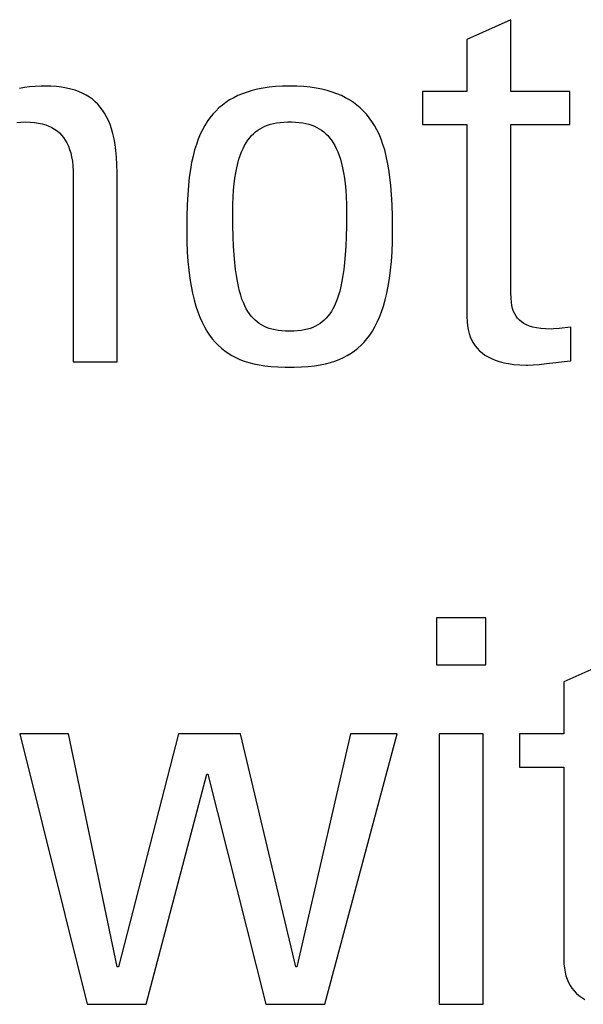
# Model space of a CAD drawing. Header units: millimetres. Extents: x -2579 to 1363, y -329 to 2298.
# Tile 86 of 256: x -1220.26 to -1217.85, y 1520.68 to 1524.89. Entities that reach past the tile are written whole.
import ezdxf

# ---------------------------------------------------------------- set-up
doc = ezdxf.new("R2010")
doc.units = ezdxf.units.MM
doc.header["$LTSCALE"] = 30.734
doc.layers.get('0').update_dxf_attribs({"linetype": 'CONTINUOUS'})

msp = doc.modelspace()

# ---------------------------------------------------------------- linework, layer by layer
at = {"color": 250, "true_color": 0x1c1c1c}
for p, q in [((-1218.1552, 1524.8921), (-1218.3433, 1524.8073)), ((-1218.1552, 1524.5849), (-1218.1552, 1524.8921)), ((-1218.3433, 1524.8073), (-1218.3433, 1524.5849)), ((-1220.2375, 1524.6017), (-1220.2578, 1524.5979)), ((-1220.2155, 1524.6046), (-1220.2375, 1524.6017)), ((-1220.1915, 1524.6066), (-1220.2155, 1524.6046)), ((-1220.1649, 1524.6076), (-1220.1915, 1524.6066)), ((-1220.15, 1524.6078), (-1220.1649, 1524.6076)), ((-1220.1245, 1524.6072), (-1220.15, 1524.6078)), ((-1220.1006, 1524.6056), (-1220.1245, 1524.6072)), ((-1220.0784, 1524.603), (-1220.1006, 1524.6056)), ((-1220.0577, 1524.5994), (-1220.0784, 1524.603)), ((-1220.0384, 1524.595), (-1220.0577, 1524.5994)), ((-1220.0204, 1524.5897), (-1220.0384, 1524.595)), ((-1220.0036, 1524.5836), (-1220.0204, 1524.5897)), ((-1219.9879, 1524.5766), (-1220.0036, 1524.5836)), ((-1219.2842, 1524.5823), (-1219.3045, 1524.575)), ((-1219.2626, 1524.5888), (-1219.2842, 1524.5823)), ((-1219.2397, 1524.5944), (-1219.2626, 1524.5888)), ((-1219.2154, 1524.5991), (-1219.2397, 1524.5944)), ((-1219.1897, 1524.6028), (-1219.2154, 1524.5991)), ((-1219.1623, 1524.6055), (-1219.1897, 1524.6028)), ((-1219.1332, 1524.6072), (-1219.1623, 1524.6055)), ((-1219.1022, 1524.6078), (-1219.1332, 1524.6072)), ((-1219.0713, 1524.6072), (-1219.1022, 1524.6078)), ((-1219.0422, 1524.6055), (-1219.0713, 1524.6072)), ((-1219.0148, 1524.6028), (-1219.0422, 1524.6055)), ((-1218.9891, 1524.5991), (-1219.0148, 1524.6028)), ((-1218.9648, 1524.5944), (-1218.9891, 1524.5991)), ((-1218.9419, 1524.5888), (-1218.9648, 1524.5944)), ((-1218.9203, 1524.5823), (-1218.9419, 1524.5888)), ((-1218.9, 1524.575), (-1218.9203, 1524.5823)), ((-1218.5336, 1524.5849), (-1218.5336, 1524.4427)), ((-1218.3433, 1524.5849), (-1218.5336, 1524.5849)), ((-1217.903, 1524.5849), (-1218.1552, 1524.5849)), ((-1217.903, 1524.4427), (-1217.903, 1524.5849)), ((-1219.9731, 1524.5689), (-1219.9879, 1524.5766)), ((-1219.9661, 1524.5647), (-1219.9731, 1524.5689)), ((-1219.9594, 1524.5604), (-1219.9661, 1524.5647)), ((-1219.9465, 1524.551), (-1219.9594, 1524.5604)), ((-1219.9345, 1524.5409), (-1219.9465, 1524.551)), ((-1219.9232, 1524.5299), (-1219.9345, 1524.5409)), ((-1219.3751, 1524.5376), (-1219.3903, 1524.5262)), ((-1219.359, 1524.5482), (-1219.3751, 1524.5376)), ((-1219.3418, 1524.558), (-1219.359, 1524.5482)), ((-1219.3237, 1524.5669), (-1219.3418, 1524.558)), ((-1219.3045, 1524.575), (-1219.3237, 1524.5669)), ((-1218.8808, 1524.5669), (-1218.9, 1524.575)), ((-1218.8626, 1524.558), (-1218.8808, 1524.5669)), ((-1218.8455, 1524.5482), (-1218.8626, 1524.558)), ((-1218.8294, 1524.5376), (-1218.8455, 1524.5482)), ((-1218.8141, 1524.5262), (-1218.8294, 1524.5376)), ((-1219.9127, 1524.5181), (-1219.9232, 1524.5299)), ((-1219.903, 1524.5053), (-1219.9127, 1524.5181)), ((-1219.8939, 1524.4915), (-1219.903, 1524.5053)), ((-1219.4183, 1524.5009), (-1219.4311, 1524.487)), ((-1219.4047, 1524.514), (-1219.4183, 1524.5009)), ((-1219.3903, 1524.5262), (-1219.4047, 1524.514)), ((-1218.7998, 1524.514), (-1218.8141, 1524.5262)), ((-1218.7862, 1524.5009), (-1218.7998, 1524.514)), ((-1218.7734, 1524.487), (-1218.7862, 1524.5009)), ((-1220.2703, 1524.4519), (-1220.252, 1524.4535)), ((-1220.252, 1524.4535), (-1220.2326, 1524.4541)), ((-1220.2326, 1524.4541), (-1220.2125, 1524.4535)), ((-1220.2125, 1524.4535), (-1220.1938, 1524.4519)), ((-1220.1938, 1524.4519), (-1220.1766, 1524.4493)), ((-1219.8854, 1524.4766), (-1219.8939, 1524.4915)), ((-1219.8777, 1524.4605), (-1219.8854, 1524.4766)), ((-1219.8706, 1524.4432), (-1219.8777, 1524.4605)), ((-1219.4546, 1524.456), (-1219.4653, 1524.439)), ((-1219.4432, 1524.472), (-1219.4546, 1524.456)), ((-1219.4311, 1524.487), (-1219.4432, 1524.472)), ((-1219.158, 1524.4499), (-1219.1433, 1524.4519)), ((-1219.1433, 1524.4519), (-1219.1275, 1524.4533)), ((-1219.1275, 1524.4533), (-1219.1103, 1524.454)), ((-1219.1103, 1524.454), (-1219.1022, 1524.4541)), ((-1219.1022, 1524.4541), (-1219.0942, 1524.454)), ((-1219.0942, 1524.454), (-1219.077, 1524.4533)), ((-1219.077, 1524.4533), (-1219.0612, 1524.4519)), ((-1219.0612, 1524.4519), (-1219.0465, 1524.4499)), ((-1218.7613, 1524.472), (-1218.7734, 1524.487)), ((-1218.7499, 1524.456), (-1218.7613, 1524.472)), ((-1218.7392, 1524.439), (-1218.7499, 1524.456)), ((-1220.1766, 1524.4493), (-1220.1607, 1524.4457)), ((-1220.1607, 1524.4457), (-1220.1459, 1524.4413)), ((-1220.1459, 1524.4413), (-1220.1322, 1524.436)), ((-1220.1322, 1524.436), (-1220.1258, 1524.4331)), ((-1220.1258, 1524.4331), (-1220.1196, 1524.4299)), ((-1220.1196, 1524.4299), (-1220.1079, 1524.4231)), ((-1220.1079, 1524.4231), (-1220.0972, 1524.4154)), ((-1220.0972, 1524.4154), (-1220.0873, 1524.4069)), ((-1219.8642, 1524.4244), (-1219.8706, 1524.4432)), ((-1219.8584, 1524.404), (-1219.8642, 1524.4244)), ((-1219.4753, 1524.4208), (-1219.4847, 1524.4013)), ((-1219.4653, 1524.439), (-1219.4753, 1524.4208)), ((-1219.2568, 1524.4038), (-1219.248, 1524.4115)), ((-1219.248, 1524.4115), (-1219.2387, 1524.4185)), ((-1219.2387, 1524.4185), (-1219.229, 1524.4248)), ((-1219.229, 1524.4248), (-1219.2188, 1524.4305)), ((-1219.2188, 1524.4305), (-1219.208, 1524.4356)), ((-1219.208, 1524.4356), (-1219.1966, 1524.4401)), ((-1219.1966, 1524.4401), (-1219.1846, 1524.444)), ((-1219.1846, 1524.444), (-1219.1717, 1524.4472)), ((-1219.1717, 1524.4472), (-1219.158, 1524.4499)), ((-1219.0465, 1524.4499), (-1219.0328, 1524.4472)), ((-1219.0328, 1524.4472), (-1219.0199, 1524.444)), ((-1219.0199, 1524.444), (-1219.0079, 1524.4401)), ((-1219.0079, 1524.4401), (-1218.9965, 1524.4356)), ((-1218.9965, 1524.4356), (-1218.9857, 1524.4305)), ((-1218.9857, 1524.4305), (-1218.9755, 1524.4248)), ((-1218.9755, 1524.4248), (-1218.9658, 1524.4185)), ((-1218.9658, 1524.4185), (-1218.9565, 1524.4115)), ((-1218.9565, 1524.4115), (-1218.9477, 1524.4038)), ((-1218.7292, 1524.4208), (-1218.7392, 1524.439)), ((-1218.7198, 1524.4013), (-1218.7292, 1524.4208)), ((-1218.5336, 1524.4427), (-1218.3433, 1524.4427)), ((-1218.3433, 1524.4427), (-1218.3433, 1523.6195)), ((-1218.1552, 1523.7205), (-1218.1552, 1524.4427)), ((-1218.1552, 1524.4427), (-1217.903, 1524.4427)), ((-1220.0873, 1524.4069), (-1220.0782, 1524.3976)), ((-1220.0782, 1524.3976), (-1220.0698, 1524.3874)), ((-1220.0698, 1524.3874), (-1220.0622, 1524.3763)), ((-1220.0622, 1524.3763), (-1220.0553, 1524.3642)), ((-1219.8534, 1524.382), (-1219.8584, 1524.404)), ((-1219.8491, 1524.358), (-1219.8534, 1524.382)), ((-1219.4934, 1524.3805), (-1219.5015, 1524.3581)), ((-1219.4847, 1524.4013), (-1219.4934, 1524.3805)), ((-1219.2882, 1524.3652), (-1219.2809, 1524.3761)), ((-1219.2809, 1524.3761), (-1219.2733, 1524.3861)), ((-1219.2733, 1524.3861), (-1219.2693, 1524.3909)), ((-1219.2693, 1524.3909), (-1219.2652, 1524.3954)), ((-1219.2652, 1524.3954), (-1219.2568, 1524.4038)), ((-1218.9477, 1524.4038), (-1218.9393, 1524.3954)), ((-1218.9393, 1524.3954), (-1218.9352, 1524.3909)), ((-1218.9352, 1524.3909), (-1218.9312, 1524.3861)), ((-1218.9312, 1524.3861), (-1218.9235, 1524.3761)), ((-1218.9235, 1524.3761), (-1218.9162, 1524.3652)), ((-1218.7111, 1524.3805), (-1218.7198, 1524.4013)), ((-1218.703, 1524.3581), (-1218.7111, 1524.3805)), ((-1220.0553, 1524.3642), (-1220.0491, 1524.3511)), ((-1220.0491, 1524.3511), (-1220.0437, 1524.3368)), ((-1220.0437, 1524.3368), (-1220.039, 1524.3213)), ((-1219.8457, 1524.3319), (-1219.8491, 1524.358)), ((-1219.843, 1524.3033), (-1219.8457, 1524.3319)), ((-1219.5089, 1524.3341), (-1219.5156, 1524.3083)), ((-1219.5015, 1524.3581), (-1219.5089, 1524.3341)), ((-1219.3138, 1524.3111), (-1219.308, 1524.3263)), ((-1219.308, 1524.3263), (-1219.3018, 1524.3404)), ((-1219.3018, 1524.3404), (-1219.2952, 1524.3533)), ((-1219.2952, 1524.3533), (-1219.2882, 1524.3652)), ((-1218.9162, 1524.3652), (-1218.9093, 1524.3533)), ((-1218.9093, 1524.3533), (-1218.9027, 1524.3404)), ((-1218.9027, 1524.3404), (-1218.8965, 1524.3263)), ((-1218.8965, 1524.3263), (-1218.8907, 1524.3111)), ((-1218.6956, 1524.3341), (-1218.703, 1524.3581)), ((-1218.6889, 1524.3083), (-1218.6956, 1524.3341)), ((-1220.039, 1524.3213), (-1220.0351, 1524.3045)), ((-1220.0351, 1524.3045), (-1220.0321, 1524.2861)), ((-1220.0321, 1524.2861), (-1220.03, 1524.2661)), ((-1219.8413, 1524.272), (-1219.843, 1524.3033)), ((-1219.5156, 1524.3083), (-1219.5217, 1524.2805)), ((-1219.3243, 1524.2768), (-1219.3192, 1524.2946)), ((-1219.3192, 1524.2946), (-1219.3138, 1524.3111)), ((-1218.8907, 1524.3111), (-1218.8853, 1524.2946)), ((-1218.8853, 1524.2946), (-1218.8802, 1524.2768)), ((-1218.6828, 1524.2805), (-1218.6889, 1524.3083)), ((-1220.03, 1524.2661), (-1220.0288, 1524.2444)), ((-1220.0288, 1524.2444), (-1220.0285, 1524.2294)), ((-1219.8406, 1524.2375), (-1219.8413, 1524.272)), ((-1219.527, 1524.2504), (-1219.5316, 1524.2177)), ((-1219.5217, 1524.2805), (-1219.527, 1524.2504)), ((-1219.3329, 1524.2364), (-1219.3288, 1524.2574)), ((-1219.3288, 1524.2574), (-1219.3243, 1524.2768)), ((-1218.8802, 1524.2768), (-1218.8757, 1524.2574)), ((-1218.8757, 1524.2574), (-1218.8716, 1524.2364)), ((-1218.6775, 1524.2504), (-1218.6828, 1524.2805)), ((-1218.6729, 1524.2177), (-1218.6775, 1524.2504)), ((-1220.0285, 1524.2294), (-1220.0285, 1523.4268)), ((-1219.8405, 1523.4268), (-1219.8406, 1524.2375)), ((-1219.5316, 1524.2177), (-1219.5354, 1524.182)), ((-1219.3396, 1524.189), (-1219.3365, 1524.2136)), ((-1219.3365, 1524.2136), (-1219.3329, 1524.2364)), ((-1218.8716, 1524.2364), (-1218.868, 1524.2136)), ((-1218.868, 1524.2136), (-1218.8649, 1524.189)), ((-1218.6691, 1524.182), (-1218.6729, 1524.2177)), ((-1219.5354, 1524.182), (-1219.5384, 1524.1427)), ((-1219.3438, 1524.1336), (-1219.342, 1524.1624)), ((-1219.342, 1524.1624), (-1219.3396, 1524.189)), ((-1218.8649, 1524.189), (-1218.8625, 1524.1624)), ((-1218.8625, 1524.1624), (-1218.8607, 1524.1336)), ((-1218.666, 1524.1427), (-1218.6691, 1524.182)), ((-1219.5384, 1524.1427), (-1219.5407, 1524.099)), ((-1219.345, 1524.1025), (-1219.3438, 1524.1336)), ((-1218.8607, 1524.1336), (-1218.8595, 1524.1025)), ((-1218.6638, 1524.099), (-1218.666, 1524.1427)), ((-1219.5407, 1524.099), (-1219.542, 1524.0494)), ((-1219.3453, 1524.0689), (-1219.345, 1524.1025)), ((-1218.8595, 1524.1025), (-1218.8591, 1524.0689)), ((-1218.6624, 1524.0494), (-1218.6638, 1524.099)), ((-1219.542, 1524.0494), (-1219.5425, 1523.9914)), ((-1219.3453, 1524.0617), (-1219.3453, 1524.0689)), ((-1219.3449, 1524.009), (-1219.3453, 1524.0617)), ((-1218.8591, 1524.0617), (-1218.8596, 1524.009)), ((-1218.8591, 1524.0689), (-1218.8591, 1524.0617)), ((-1218.6619, 1523.9914), (-1218.6624, 1524.0494)), ((-1219.5425, 1523.9914), (-1219.5425, 1523.9886)), ((-1219.5425, 1523.9886), (-1219.542, 1523.9416)), ((-1219.3438, 1523.9626), (-1219.3449, 1524.009)), ((-1218.8596, 1524.009), (-1218.8607, 1523.9626)), ((-1218.6625, 1523.9416), (-1218.6619, 1523.9886)), ((-1218.6619, 1523.9886), (-1218.6619, 1523.9914)), ((-1219.3421, 1523.9215), (-1219.3438, 1523.9626)), ((-1218.8607, 1523.9626), (-1218.8624, 1523.9215)), ((-1219.542, 1523.9416), (-1219.5403, 1523.8979)), ((-1219.3398, 1523.8849), (-1219.3421, 1523.9215)), ((-1218.8624, 1523.9215), (-1218.8647, 1523.8849)), ((-1218.6642, 1523.8979), (-1218.6625, 1523.9416)), ((-1219.5403, 1523.8979), (-1219.5376, 1523.8571)), ((-1219.3371, 1523.8521), (-1219.3398, 1523.8849)), ((-1218.8647, 1523.8849), (-1218.8674, 1523.8521)), ((-1218.6669, 1523.8571), (-1218.6642, 1523.8979)), ((-1219.5376, 1523.8571), (-1219.534, 1523.8191)), ((-1219.534, 1523.8191), (-1219.5294, 1523.7837)), ((-1219.3338, 1523.8226), (-1219.3371, 1523.8521)), ((-1219.3302, 1523.7959), (-1219.3338, 1523.8226)), ((-1218.8706, 1523.8226), (-1218.8743, 1523.7959)), ((-1218.8674, 1523.8521), (-1218.8706, 1523.8226)), ((-1218.6751, 1523.7837), (-1218.6705, 1523.8191)), ((-1218.6705, 1523.8191), (-1218.6669, 1523.8571)), ((-1219.5294, 1523.7837), (-1219.5241, 1523.7508)), ((-1219.3261, 1523.7718), (-1219.3302, 1523.7959)), ((-1218.8743, 1523.7959), (-1218.8784, 1523.7718)), ((-1218.6804, 1523.7508), (-1218.6751, 1523.7837)), ((-1219.5241, 1523.7508), (-1219.5179, 1523.7202)), ((-1219.3217, 1523.7499), (-1219.3261, 1523.7718)), ((-1219.3169, 1523.73), (-1219.3217, 1523.7499)), ((-1218.8828, 1523.7499), (-1218.8876, 1523.73)), ((-1218.8784, 1523.7718), (-1218.8828, 1523.7499)), ((-1218.6866, 1523.7202), (-1218.6804, 1523.7508)), ((-1219.5179, 1523.7202), (-1219.511, 1523.6918)), ((-1219.3117, 1523.7118), (-1219.3169, 1523.73)), ((-1219.3062, 1523.6953), (-1219.3117, 1523.7118)), ((-1219.3004, 1523.6802), (-1219.3062, 1523.6953)), ((-1218.8983, 1523.6953), (-1218.9041, 1523.6802)), ((-1218.8928, 1523.7118), (-1218.8983, 1523.6953)), ((-1218.8876, 1523.73), (-1218.8928, 1523.7118)), ((-1218.6935, 1523.6917), (-1218.6866, 1523.7202)), ((-1218.1546, 1523.6996), (-1218.1552, 1523.7205)), ((-1218.1533, 1523.6825), (-1218.1546, 1523.6996)), ((-1219.511, 1523.6918), (-1219.5035, 1523.6653)), ((-1219.5035, 1523.6653), (-1219.4952, 1523.6407)), ((-1219.2942, 1523.6664), (-1219.3004, 1523.6802)), ((-1219.2877, 1523.6538), (-1219.2942, 1523.6664)), ((-1219.2809, 1523.6422), (-1219.2877, 1523.6538)), ((-1218.9168, 1523.6538), (-1218.9236, 1523.6422)), ((-1218.9103, 1523.6664), (-1218.9168, 1523.6538)), ((-1218.9041, 1523.6802), (-1218.9103, 1523.6664)), ((-1218.7093, 1523.6407), (-1218.701, 1523.6653)), ((-1218.701, 1523.6653), (-1218.6935, 1523.6917)), ((-1218.151, 1523.6677), (-1218.1533, 1523.6825)), ((-1218.1479, 1523.6546), (-1218.151, 1523.6677)), ((-1218.144, 1523.6428), (-1218.1479, 1523.6546)), ((-1219.4952, 1523.6407), (-1219.4864, 1523.6179)), ((-1219.4864, 1523.6179), (-1219.4769, 1523.5966)), ((-1219.2738, 1523.6317), (-1219.2809, 1523.6422)), ((-1219.2663, 1523.622), (-1219.2738, 1523.6317)), ((-1219.2584, 1523.6131), (-1219.2663, 1523.622)), ((-1219.2502, 1523.605), (-1219.2584, 1523.6131)), ((-1218.946, 1523.6131), (-1218.9543, 1523.605)), ((-1218.9382, 1523.622), (-1218.946, 1523.6131)), ((-1218.9307, 1523.6317), (-1218.9382, 1523.622)), ((-1218.9236, 1523.6422), (-1218.9307, 1523.6317)), ((-1218.7276, 1523.5966), (-1218.7181, 1523.6178)), ((-1218.7181, 1523.6178), (-1218.7093, 1523.6407)), ((-1218.3433, 1523.6195), (-1218.3427, 1523.5998)), ((-1218.1392, 1523.6322), (-1218.144, 1523.6428)), ((-1218.1335, 1523.6225), (-1218.1392, 1523.6322)), ((-1218.1268, 1523.6136), (-1218.1335, 1523.6225)), ((-1218.1192, 1523.6055), (-1218.1268, 1523.6136)), ((-1219.4769, 1523.5966), (-1219.4668, 1523.5769)), ((-1219.4668, 1523.5769), (-1219.4562, 1523.5586)), ((-1219.2415, 1523.5975), (-1219.2502, 1523.605)), ((-1219.2323, 1523.5908), (-1219.2415, 1523.5975)), ((-1219.2226, 1523.5847), (-1219.2323, 1523.5908)), ((-1219.2124, 1523.5792), (-1219.2226, 1523.5847)), ((-1219.2016, 1523.5743), (-1219.2124, 1523.5792)), ((-1219.1902, 1523.5701), (-1219.2016, 1523.5743)), ((-1219.178, 1523.5664), (-1219.1902, 1523.5701)), ((-1219.1649, 1523.5633), (-1219.178, 1523.5664)), ((-1219.0265, 1523.5664), (-1219.0396, 1523.5633)), ((-1219.0143, 1523.5701), (-1219.0265, 1523.5664)), ((-1219.0028, 1523.5743), (-1219.0143, 1523.5701)), ((-1218.992, 1523.5792), (-1219.0028, 1523.5743)), ((-1218.9818, 1523.5847), (-1218.992, 1523.5792)), ((-1218.9722, 1523.5908), (-1218.9818, 1523.5847)), ((-1218.963, 1523.5975), (-1218.9722, 1523.5908)), ((-1218.9543, 1523.605), (-1218.963, 1523.5975)), ((-1218.7483, 1523.5586), (-1218.7376, 1523.5769)), ((-1218.7376, 1523.5769), (-1218.7276, 1523.5966)), ((-1218.3427, 1523.5998), (-1218.3409, 1523.5816)), ((-1218.3409, 1523.5816), (-1218.3381, 1523.5646)), ((-1218.1104, 1523.5981), (-1218.1192, 1523.6055)), ((-1218.1004, 1523.5914), (-1218.1104, 1523.5981)), ((-1218.0949, 1523.5883), (-1218.1004, 1523.5914)), ((-1218.089, 1523.5854), (-1218.0949, 1523.5883)), ((-1218.0762, 1523.5801), (-1218.089, 1523.5854)), ((-1218.0617, 1523.5756), (-1218.0762, 1523.5801)), ((-1218.0454, 1523.5719), (-1218.0617, 1523.5756)), ((-1218.027, 1523.5691), (-1218.0454, 1523.5719)), ((-1218.0064, 1523.5674), (-1218.027, 1523.5691)), ((-1217.9832, 1523.5668), (-1218.0064, 1523.5674)), ((-1217.972, 1523.5674), (-1217.9832, 1523.5668)), ((-1217.9486, 1523.5699), (-1217.972, 1523.5674)), ((-1217.8984, 1523.5759), (-1217.9486, 1523.5699)), ((-1217.8984, 1523.4314), (-1217.8984, 1523.5759)), ((-1219.4562, 1523.5586), (-1219.445, 1523.5416)), ((-1219.445, 1523.5416), (-1219.4332, 1523.5259)), ((-1219.4332, 1523.5259), (-1219.4208, 1523.5113)), ((-1219.1509, 1523.5609), (-1219.1649, 1523.5633)), ((-1219.1359, 1523.5591), (-1219.1509, 1523.5609)), ((-1219.1197, 1523.558), (-1219.1359, 1523.5591)), ((-1219.1022, 1523.5576), (-1219.1197, 1523.558)), ((-1219.0848, 1523.558), (-1219.1022, 1523.5576)), ((-1219.0686, 1523.5591), (-1219.0848, 1523.558)), ((-1219.0536, 1523.5609), (-1219.0686, 1523.5591)), ((-1219.0396, 1523.5633), (-1219.0536, 1523.5609)), ((-1218.7837, 1523.5113), (-1218.7713, 1523.5258)), ((-1218.7713, 1523.5258), (-1218.7595, 1523.5416)), ((-1218.7595, 1523.5416), (-1218.7483, 1523.5586)), ((-1218.3381, 1523.5646), (-1218.3341, 1523.5488)), ((-1218.3341, 1523.5488), (-1218.3292, 1523.5341)), ((-1218.3292, 1523.5341), (-1218.3233, 1523.5204)), ((-1219.4208, 1523.5113), (-1219.4078, 1523.4978)), ((-1219.4078, 1523.4978), (-1219.3941, 1523.4854)), ((-1219.3941, 1523.4854), (-1219.3798, 1523.474)), ((-1218.8246, 1523.474), (-1218.8103, 1523.4854)), ((-1218.8103, 1523.4854), (-1218.7967, 1523.4978)), ((-1218.7967, 1523.4978), (-1218.7837, 1523.5113)), ((-1218.3233, 1523.5204), (-1218.3164, 1523.5076)), ((-1218.3164, 1523.5076), (-1218.3085, 1523.4957)), ((-1218.3085, 1523.4957), (-1218.2996, 1523.4846)), ((-1218.2996, 1523.4846), (-1218.2897, 1523.4742)), ((-1219.3798, 1523.474), (-1219.3648, 1523.4635)), ((-1219.3648, 1523.4635), (-1219.349, 1523.4539)), ((-1219.349, 1523.4539), (-1219.3324, 1523.4451)), ((-1219.3324, 1523.4451), (-1219.3148, 1523.4372)), ((-1218.8897, 1523.4372), (-1218.8721, 1523.4451)), ((-1218.8721, 1523.4451), (-1218.8554, 1523.4539)), ((-1218.8554, 1523.4539), (-1218.8396, 1523.4635)), ((-1218.8396, 1523.4635), (-1218.8246, 1523.474)), ((-1218.2897, 1523.4742), (-1218.2787, 1523.4647)), ((-1218.2787, 1523.4647), (-1218.2666, 1523.4558)), ((-1218.2666, 1523.4558), (-1218.2532, 1523.4477)), ((-1218.2532, 1523.4477), (-1218.2386, 1523.4404)), ((-1218.2386, 1523.4404), (-1218.2226, 1523.4338)), ((-1220.0285, 1523.4268), (-1219.8405, 1523.4268)), ((-1219.3148, 1523.4372), (-1219.2962, 1523.4301)), ((-1219.2962, 1523.4301), (-1219.2764, 1523.4239)), ((-1219.2764, 1523.4239), (-1219.2553, 1523.4184)), ((-1219.2553, 1523.4184), (-1219.2327, 1523.4138)), ((-1219.2327, 1523.4138), (-1219.2084, 1523.41)), ((-1219.2084, 1523.41), (-1219.1821, 1523.4071)), ((-1219.1821, 1523.4071), (-1219.1533, 1523.4051)), ((-1219.1533, 1523.4051), (-1219.1215, 1523.404)), ((-1219.1215, 1523.404), (-1219.1022, 1523.4039)), ((-1219.1022, 1523.4039), (-1219.083, 1523.404)), ((-1219.083, 1523.404), (-1219.0512, 1523.4051)), ((-1219.0512, 1523.4051), (-1219.0224, 1523.4071)), ((-1219.0224, 1523.4071), (-1218.9961, 1523.41)), ((-1218.9961, 1523.41), (-1218.9718, 1523.4138)), ((-1218.9718, 1523.4138), (-1218.9492, 1523.4184)), ((-1218.9492, 1523.4184), (-1218.9281, 1523.4239)), ((-1218.9281, 1523.4239), (-1218.9083, 1523.4301)), ((-1218.9083, 1523.4301), (-1218.8897, 1523.4372)), ((-1218.2226, 1523.4338), (-1218.2051, 1523.428)), ((-1218.2051, 1523.428), (-1218.1859, 1523.4231)), ((-1218.1859, 1523.4231), (-1218.165, 1523.4191)), ((-1218.165, 1523.4191), (-1218.1422, 1523.416)), ((-1218.1422, 1523.416), (-1218.1173, 1523.414)), ((-1218.1173, 1523.414), (-1218.0902, 1523.4131)), ((-1218.0902, 1523.4131), (-1218.0841, 1523.4131)), ((-1218.0841, 1523.4131), (-1218.0608, 1523.4137)), ((-1218.0608, 1523.4137), (-1218.0346, 1523.4156)), ((-1218.0346, 1523.4156), (-1218.0033, 1523.419)), ((-1218.0033, 1523.419), (-1217.9637, 1523.4242)), ((-1217.9637, 1523.4242), (-1217.9271, 1523.4287)), ((-1217.9271, 1523.4287), (-1217.8984, 1523.4314)), ((-1218.4739, 1522.3308), (-1218.4739, 1522.129)), ((-1218.263, 1522.3308), (-1218.4739, 1522.3308)), ((-1218.263, 1522.129), (-1218.263, 1522.3308)), ((-1217.7409, 1522.1405), (-1217.929, 1522.0556)), ((-1218.4739, 1522.129), (-1218.263, 1522.129)), ((-1217.929, 1522.0556), (-1217.929, 1521.8332)), ((-1220.2571, 1521.8332), (-1219.9682, 1520.6752)), ((-1220.0484, 1521.8332), (-1220.2571, 1521.8332)), ((-1219.8398, 1520.8357), (-1220.0484, 1521.8332)), ((-1219.5784, 1521.8332), (-1219.8352, 1520.8357)), ((-1219.3123, 1521.8332), (-1219.5784, 1521.8332)), ((-1219.0762, 1520.8357), (-1219.3123, 1521.8332)), ((-1218.8423, 1521.8332), (-1219.0716, 1520.8357)), ((-1218.9523, 1520.6752), (-1218.6428, 1521.8332)), ((-1218.6428, 1521.8332), (-1218.8423, 1521.8332)), ((-1218.4624, 1521.8332), (-1218.4624, 1520.6752)), ((-1218.2744, 1521.8332), (-1218.4624, 1521.8332)), ((-1218.2744, 1520.6752), (-1218.2744, 1521.8332)), ((-1218.1193, 1521.8332), (-1218.1193, 1521.691)), ((-1217.929, 1521.8332), (-1218.1193, 1521.8332)), ((-1218.1193, 1521.691), (-1217.929, 1521.691)), ((-1217.929, 1521.691), (-1217.929, 1520.8678)), ((-1219.7159, 1520.6752), (-1219.4568, 1521.6612)), ((-1219.4568, 1521.6612), (-1219.4522, 1521.6612)), ((-1219.4522, 1521.6612), (-1219.2046, 1520.6752)), ((-1217.929, 1520.8678), (-1217.9284, 1520.8481)), ((-1219.8352, 1520.8357), (-1219.8398, 1520.8357)), ((-1219.0716, 1520.8357), (-1219.0762, 1520.8357)), ((-1217.9284, 1520.8481), (-1217.9266, 1520.8299)), ((-1217.9266, 1520.8299), (-1217.9238, 1520.8129)), ((-1217.9238, 1520.8129), (-1217.9198, 1520.7971)), ((-1217.9198, 1520.7971), (-1217.9149, 1520.7824)), ((-1217.9149, 1520.7824), (-1217.909, 1520.7687)), ((-1217.909, 1520.7687), (-1217.9021, 1520.7559)), ((-1217.9021, 1520.7559), (-1217.8942, 1520.744)), ((-1217.8942, 1520.744), (-1217.8853, 1520.7329)), ((-1217.8853, 1520.7329), (-1217.8754, 1520.7225)), ((-1217.8754, 1520.7225), (-1217.8644, 1520.713)), ((-1217.8644, 1520.713), (-1217.8523, 1520.7041)), ((-1217.8523, 1520.7041), (-1217.8389, 1520.696)), ((-1219.9682, 1520.6752), (-1219.7159, 1520.6752)), ((-1219.2046, 1520.6752), (-1218.9523, 1520.6752)), ((-1218.4624, 1520.6752), (-1218.2744, 1520.6752))]:
    msp.add_line(p, q, dxfattribs=at)

doc.saveas('drawing.dxf')
